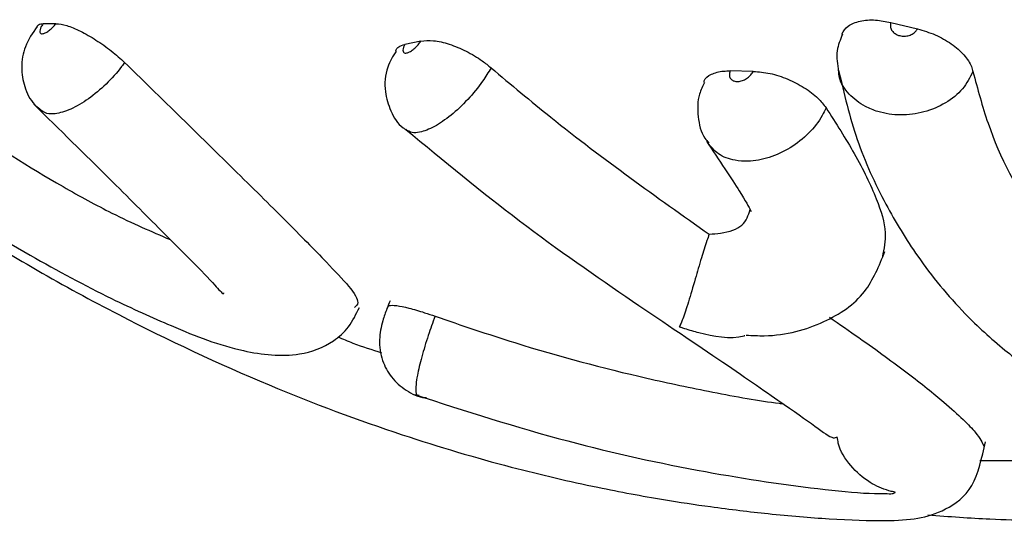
# Model space of a CAD drawing. Header units: millimetres. Extents: x 69 to 135, y 39 to 174.
# Tile 192 of 199: x 87.571 to 88.626, y 172.07 to 172.608. Entities that reach past the tile are written whole.
import ezdxf

# ---------------------------------------------------------------- set-up
doc = ezdxf.new("R2010")
doc.units = ezdxf.units.MM

msp = doc.modelspace()

# ---------------------------------------------------------------- linework, layer by layer
at = {"color": 7, "linetype": 'Continuous', "lineweight": 25}
for p, q in [((87.60952, 172.6037), (87.59573, 172.60364)), ((88.50472, 172.60503), (88.53323, 172.59816)), ((88.00074, 172.58509), (87.98365, 172.58148)), ((88.35723, 172.55261), (88.33241, 172.55308)), ((88.27791, 172.27917), (88.27826, 172.27882)), ((88.60013, 172.13559), (88.61959, 172.13549)), ((88.61959, 172.13549), (88.86666, 172.13549))]:
    msp.add_line(p, q, dxfattribs=at)
for points, knots in [([(87.58925, 172.60069), (87.58447, 172.59374), (87.57536, 172.5805), (87.57156, 172.55739), (87.5752, 172.53583), (87.58254, 172.51993), (87.59029, 172.5138), (87.59221, 172.51228)], [0, 0, 0, 0, 0.2578923, 0.4911045, 0.6999671, 0.9255025, 1, 1, 1, 1]), ([(87.58912, 172.60077), (87.59014, 172.60192), (87.59157, 172.60352), (87.59482, 172.60361), (87.59573, 172.60364)], [0, 0, 0, 0, 0.7189537, 1, 1, 1, 1]), ([(87.59573, 172.60364), (87.59545, 172.60323), (87.59428, 172.60156), (87.59275, 172.59871), (87.5919, 172.59567), (87.59232, 172.59358), (87.59376, 172.59281), (87.59594, 172.59299), (87.59875, 172.5941), (87.60242, 172.59652), (87.60624, 172.59984), (87.60842, 172.60241), (87.60952, 172.6037)], [0, 0, 0, 0, 0.03555358, 0.14608523, 0.25711924, 0.3689365, 0.48133198, 0.55270662, 0.6643943, 0.77613898, 0.88736034, 1, 1, 1, 1]), ([(87.60952, 172.6037), (87.61309, 172.60332), (87.62021, 172.60255), (87.63561, 172.59608), (87.65236, 172.58654), (87.66925, 172.57464), (87.67851, 172.56623), (87.68312, 172.56204)], [0, 0, 0, 0, 0.2005523, 0.4011123, 0.60153, 0.8019279, 1, 1, 1, 1]), ([(88.45213, 172.59256), (88.45406, 172.59564), (88.458, 172.6019), (88.47115, 172.60703), (88.4873, 172.60838), (88.49919, 172.60609), (88.50472, 172.60503)], [0, 0, 0, 0, 0.2521697, 0.5127324, 0.7733049, 1, 1, 1, 1]), ([(88.50472, 172.60503), (88.50452, 172.60427), (88.50397, 172.60219), (88.50446, 172.5987), (88.50659, 172.59506), (88.50972, 172.59258), (88.51355, 172.59089), (88.51792, 172.59008), (88.52308, 172.59055), (88.52778, 172.59234), (88.53132, 172.59502), (88.53265, 172.59721), (88.53323, 172.59816)], [0, 0, 0, 0, 0.0641945, 0.1749356, 0.2855653, 0.396451, 0.4656353, 0.5776057, 0.689562, 0.8015644, 0.9133744, 1, 1, 1, 1]), ([(88.45286, 172.5923), (88.45044, 172.5865), (88.44511, 172.57369), (88.44744, 172.55996), (88.44871, 172.55245)], [0, 0, 0, 0, 0.4536903, 1, 1, 1, 1]), ([(88.53323, 172.59816), (88.53968, 172.59625), (88.55256, 172.59244), (88.57013, 172.58232), (88.58377, 172.57037), (88.59074, 172.55993), (88.59231, 172.55412), (88.59278, 172.55235)], [0, 0, 0, 0, 0.2255188, 0.4510389, 0.6763987, 0.9017105, 1, 1, 1, 1]), ([(87.97383, 172.57469), (87.97465, 172.57625), (87.97641, 172.57956), (87.98115, 172.58082), (87.98365, 172.58148)], [0, 0, 0, 0, 0.472233, 1, 1, 1, 1]), ([(87.98365, 172.58148), (87.98312, 172.58044), (87.98196, 172.57813), (87.98138, 172.57516), (87.98197, 172.57297), (87.98355, 172.57214), (87.98582, 172.57227), (87.98868, 172.57334), (87.99239, 172.57576), (87.99611, 172.5791), (87.99894, 172.58239), (88.00028, 172.5844), (88.00074, 172.58509)], [0, 0, 0, 0, 0.0918399, 0.2029676, 0.3142319, 0.4256078, 0.4953884, 0.60695, 0.7185101, 0.829987, 0.9413841, 1, 1, 1, 1]), ([(88.00074, 172.58509), (88.00506, 172.58552), (88.01369, 172.58639), (88.03109, 172.58229), (88.04934, 172.57467), (88.06492, 172.56541), (88.07295, 172.5589), (88.07605, 172.55638)], [0, 0, 0, 0, 0.2161056, 0.4322223, 0.6481921, 0.8641313, 1, 1, 1, 1]), ([(87.97435, 172.57441), (87.97088, 172.56881), (87.96272, 172.55566), (87.96118, 172.53215), (87.96785, 172.50975), (87.97635, 172.49534), (87.98368, 172.49082), (87.9846, 172.49026)], [0, 0, 0, 0, 0.2111071, 0.4959917, 0.7245546, 0.9655298, 1, 1, 1, 1]), ([(87.43214, 172.55649), (87.45734, 172.53664), (87.51582, 172.49057), (87.59906, 172.43842), (87.67618, 172.39626), (87.71168, 172.38102), (87.73187, 172.37235)], [0, 0, 0, 0, 0.2606758, 0.6049801, 0.7752449, 1, 1, 1, 1]), ([(87.68312, 172.56204), (87.70076, 172.54488), (87.74295, 172.50382), (87.80143, 172.44619), (87.8578, 172.39105), (87.9065, 172.34094), (87.93827, 172.30757), (87.93126, 172.30092), (87.92965, 172.2994)], [0, 0, 0, 0, 0.1284807, 0.3073615, 0.4885479, 0.6696518, 0.9241832, 1, 1, 1, 1]), ([(88.07605, 172.55638), (88.09737, 172.53849), (88.17519, 172.4732), (88.25326, 172.41808), (88.30994, 172.37806)], [0, 0, 0, 0, 0.27397791, 1, 1, 1, 1]), ([(88.30435, 172.54112), (88.30441, 172.54154), (88.30489, 172.54529), (88.31184, 172.54985), (88.32214, 172.55299), (88.32999, 172.55306), (88.33241, 172.55308)], [0, 0, 0, 0, 0.0483115, 0.4374765, 0.8266879, 1, 1, 1, 1]), ([(88.33241, 172.55308), (88.33234, 172.55291), (88.33179, 172.55142), (88.33136, 172.54864), (88.33228, 172.54528), (88.33466, 172.54284), (88.33779, 172.54176), (88.34146, 172.54164), (88.34548, 172.54249), (88.35002, 172.54471), (88.354, 172.54791), (88.35623, 172.55074), (88.35708, 172.55233), (88.35723, 172.55261)], [0, 0, 0, 0, 0.0144161, 0.1255723, 0.2369649, 0.3486999, 0.4606683, 0.5312251, 0.6427517, 0.7543004, 0.8656367, 0.9766997, 1, 1, 1, 1]), ([(88.35723, 172.55261), (88.36311, 172.55213), (88.37487, 172.55116), (88.39435, 172.5447), (88.41231, 172.53541), (88.42683, 172.52448), (88.4326, 172.51703), (88.43528, 172.51359)], [0, 0, 0, 0, 0.2057745, 0.4115532, 0.6171914, 0.8227975, 1, 1, 1, 1]), ([(88.44872, 172.55377), (88.45456, 172.52872), (88.46622, 172.47875), (88.49676, 172.41253), (88.53461, 172.34986), (88.57734, 172.29794), (88.62349, 172.25559), (88.66792, 172.22288), (88.71844, 172.19275), (88.79501, 172.15712), (88.9057, 172.12186), (89.05188, 172.09389), (89.21215, 172.07692), (89.3818, 172.06958), (89.56313, 172.07207), (89.70943, 172.08077), (89.80112, 172.09687), (89.83351, 172.10256)], [0, 0, 0, 0, 0.0593947, 0.1184947, 0.1696302, 0.231495, 0.2745938, 0.3101391, 0.3500436, 0.39745, 0.4771292, 0.5617377, 0.650361, 0.7407032, 0.8246142, 0.9380318, 1, 1, 1, 1]), ([(88.59278, 172.55235), (88.59775, 172.53372), (88.61291, 172.47683), (88.65783, 172.39113), (88.7299, 172.31351), (88.81701, 172.25952), (88.9047, 172.22313), (89.00539, 172.19583), (89.10956, 172.17693), (89.21391, 172.16421), (89.32935, 172.15589), (89.42533, 172.15341), (89.4782, 172.15598), (89.48693, 172.15641)], [0, 0, 0, 0, 0.0707033, 0.215782, 0.3603743, 0.4494353, 0.5384501, 0.6270132, 0.7156991, 0.7942235, 0.8725532, 0.9789505, 1, 1, 1, 1]), ([(88.30505, 172.54083), (88.30299, 172.53673), (88.29725, 172.52527), (88.29736, 172.50412), (88.30125, 172.48525), (88.30804, 172.47748), (88.30952, 172.47578)], [0, 0, 0, 0, 0.1982675, 0.5530035, 0.9020507, 1, 1, 1, 1]), ([(87.58564, 172.51742), (87.61344, 172.49017), (87.66499, 172.43964), (87.73285, 172.37133), (87.77294, 172.33201), (87.78872, 172.31326), (87.78947, 172.31472), (87.78966, 172.31509)], [0, 0, 0, 0, 0.2769189, 0.5134634, 0.8561977, 0.9637863, 1, 1, 1, 1]), ([(87.35633, 172.51297), (87.39496, 172.48233), (87.46638, 172.42567), (87.57585, 172.35763), (87.66343, 172.31076), (87.74248, 172.27539), (87.80194, 172.2521), (87.86616, 172.24503), (87.90339, 172.25935), (87.92457, 172.27827), (87.93133, 172.29235), (87.93482, 172.29961)], [0, 0, 0, 0, 0.191508, 0.3540383, 0.4872799, 0.5916516, 0.7334788, 0.8388546, 0.9126789, 0.9549649, 1, 1, 1, 1]), ([(88.43528, 172.51359), (88.44588, 172.49694), (88.46798, 172.46223), (88.48979, 172.41752), (88.50125, 172.38022), (88.49736, 172.36233), (88.49559, 172.35417)], [0, 0, 0, 0, 0.2647518, 0.5519319, 0.7956656, 1, 1, 1, 1]), ([(87.98457, 172.49039), (88.02519, 172.45688), (88.10692, 172.38947), (88.22646, 172.30686), (88.32596, 172.24015), (88.39308, 172.19384), (88.4286, 172.1686), (88.44226, 172.15843), (88.44566, 172.16032), (88.4463, 172.16068)], [0, 0, 0, 0, 0.1863035, 0.374846, 0.5454562, 0.7002108, 0.8406598, 0.9699875, 1, 1, 1, 1]), ([(88.30701, 172.47776), (88.32057, 172.4575), (88.34623, 172.41915), (88.35206, 172.40789), (88.35481, 172.40258)], [0, 0, 0, 0, 0.5285153, 1, 1, 1, 1]), ([(87.39979, 172.46874), (87.43443, 172.44251), (87.52044, 172.37737), (87.66935, 172.29304), (87.831, 172.21684), (87.97445, 172.16356), (88.09245, 172.12881), (88.18515, 172.10731), (88.25552, 172.09427), (88.31627, 172.08509), (88.37687, 172.0778), (88.44319, 172.07219), (88.49894, 172.07049), (88.53386, 172.07248), (88.56245, 172.08098), (88.59493, 172.10379), (88.60237, 172.13837), (88.60608, 172.1556)], [0, 0, 0, 0, 0.0788126, 0.1957251, 0.300117, 0.3917166, 0.469631, 0.5346739, 0.5866014, 0.6254898, 0.6750641, 0.7319822, 0.7964485, 0.8494384, 0.9006003, 0.9504615, 1, 1, 1, 1]), ([(88.30994, 172.37806), (88.31404, 172.37837), (88.32874, 172.3795), (88.34822, 172.38637), (88.35187, 172.39836), (88.35373, 172.40446)], [0, 0, 0, 0, 0.1597527, 0.572323, 1, 1, 1, 1]), ([(88.30994, 172.37806), (88.30913, 172.37578), (88.30628, 172.36771), (88.301, 172.35105), (88.29422, 172.32768), (88.28751, 172.30444), (88.28273, 172.29007), (88.28002, 172.28328), (88.27902, 172.281), (88.27851, 172.27993), (88.27826, 172.27946), (88.27812, 172.27926), (88.27802, 172.27918), (88.27794, 172.27917), (88.27791, 172.27917)], [0, 0, 0, 0, 0.0555102, 0.1967485, 0.3754513, 0.6066744, 0.8420571, 0.9198241, 0.9624017, 0.9831935, 0.9926594, 0.9969715, 0.9990895, 1, 1, 1, 1]), ([(88.34966, 172.26985), (88.35616, 172.26953), (88.3875, 172.26797), (88.43354, 172.28142), (88.47871, 172.31123), (88.4921, 172.34419), (88.49829, 172.35942)], [0, 0, 0, 0, 0.0875528, 0.4220295, 0.7329547, 1, 1, 1, 1]), ([(87.9678, 172.30671), (87.96662, 172.30395), (87.96364, 172.29697), (87.9589, 172.28276), (87.95529, 172.26517), (87.95826, 172.24307), (87.9686, 172.22392), (87.98458, 172.21015), (87.9986, 172.20299), (88.0064, 172.2029), (88.00693, 172.20289)], [0, 0, 0, 0, 0.068641, 0.1741177, 0.3395459, 0.5112876, 0.6633887, 0.8232114, 0.9879509, 1, 1, 1, 1]), ([(87.96513, 172.29896), (87.96529, 172.3), (87.96562, 172.30207), (87.97404, 172.30191), (87.98731, 172.29925), (88.00223, 172.29494), (88.01221, 172.29147), (88.01597, 172.29017)], [0, 0, 0, 0, 0.2172897, 0.4345823, 0.6517542, 0.8689032, 1, 1, 1, 1]), ([(88.01597, 172.29017), (88.01349, 172.28332), (88.00812, 172.26853), (88.00139, 172.24606), (87.9972, 172.22846), (87.99511, 172.215), (87.99498, 172.2055), (87.99759, 172.20543), (87.99893, 172.20539)], [0, 0, 0, 0, 0.1555948, 0.3356703, 0.5157524, 0.6283465, 0.8082987, 1, 1, 1, 1]), ([(88.01597, 172.29017), (88.04438, 172.28047), (88.11956, 172.25479), (88.21994, 172.22819), (88.31435, 172.20845), (88.36486, 172.19913), (88.38777, 172.1966), (88.38909, 172.19646)], [0, 0, 0, 0, 0.2285007, 0.6047161, 0.7927101, 0.9880632, 1, 1, 1, 1]), ([(88.439, 172.28899), (88.44973, 172.28156), (88.48264, 172.2588), (88.5254, 172.22761), (88.57065, 172.19123), (88.59823, 172.16425), (88.60261, 172.15491), (88.60463, 172.15062)], [0, 0, 0, 0, 0.0872828, 0.2676283, 0.4586346, 0.750947, 1, 1, 1, 1]), ([(88.27826, 172.27882), (88.27831, 172.27882), (88.2784, 172.27881), (88.27885, 172.27869), (88.2805, 172.2781), (88.28715, 172.27577), (88.30914, 172.26965), (88.33214, 172.26516), (88.34792, 172.26938), (88.34813, 172.26944)], [0, 0, 0, 0, 0.002155, 0.0052606, 0.0195009, 0.0759505, 0.30188, 0.9907384, 1, 1, 1, 1]), ([(87.91156, 172.26812), (87.917, 172.26583), (87.93292, 172.25913), (87.94838, 172.25426), (87.95854, 172.25106)], [0, 0, 0, 0, 0.3421017, 1, 1, 1, 1]), ([(87.99384, 172.20628), (88.04848, 172.18871), (88.15182, 172.15549), (88.30164, 172.12279), (88.41271, 172.10623), (88.47795, 172.09997), (88.4952, 172.10011), (88.49901, 172.10014)], [0, 0, 0, 0, 0.3160596, 0.5977302, 0.849797, 0.9668625, 1, 1, 1, 1]), ([(88.49901, 172.10023), (88.50155, 172.09998), (88.50555, 172.09959), (88.50863, 172.10066), (88.50948, 172.10121), (88.50952, 172.10133), (88.50943, 172.10141), (88.50922, 172.10149), (88.50871, 172.10163), (88.50647, 172.10213), (88.49724, 172.10443), (88.48018, 172.11188), (88.46109, 172.12916), (88.44906, 172.1472), (88.44761, 172.15859), (88.44732, 172.16084)], [0, 0, 0, 0, 0.1885109, 0.297742, 0.3102289, 0.3162779, 0.3198433, 0.3226931, 0.3255348, 0.3343419, 0.3754262, 0.5407434, 0.7455288, 0.9498609, 1, 1, 1, 1]), ([(88.54438, 172.07722), (88.56712, 172.07555), (88.62417, 172.07135), (88.67085, 172.07119), (88.69892, 172.0711)], [0, 0, 0, 0, 0.3987289, 1, 1, 1, 1])]:
    msp.add_open_spline(points, degree=3, knots=knots, dxfattribs=at)
at = {"color": 1, "linetype": 'Continuous', "lineweight": 25}
for points, knots in [([(87.68312, 172.56204), (87.68206, 172.56058), (87.67626, 172.55263), (87.66357, 172.53849), (87.64439, 172.52246), (87.62503, 172.51119), (87.60999, 172.50684), (87.59823, 172.50687), (87.59403, 172.51039), (87.59163, 172.51241)], [0, 0, 0, 0, 0.0393394, 0.2136506, 0.3887588, 0.5644072, 0.7397173, 0.8515913, 1, 1, 1, 1]), ([(88.07605, 172.55638), (88.07313, 172.55156), (88.06617, 172.54004), (88.05126, 172.52197), (88.03311, 172.50491), (88.01488, 172.49249), (88.00091, 172.48715), (87.99033, 172.48618), (87.98668, 172.48897), (87.98466, 172.49051)], [0, 0, 0, 0, 0.1177848, 0.2814785, 0.4452068, 0.6088077, 0.772298, 0.8745633, 1, 1, 1, 1]), ([(88.59278, 172.55235), (88.5895, 172.54597), (88.58288, 172.53313), (88.5639, 172.51791), (88.54062, 172.50802), (88.51505, 172.50474), (88.49342, 172.50797), (88.47436, 172.51571), (88.45924, 172.52764), (88.44947, 172.54174), (88.44882, 172.55108), (88.44863, 172.55375)], [0, 0, 0, 0, 0.1237983, 0.2490762, 0.3743623, 0.4994522, 0.6245508, 0.7019279, 0.8261084, 0.9502583, 1, 1, 1, 1]), ([(88.43528, 172.51359), (88.43397, 172.51079), (88.42954, 172.50129), (88.41736, 172.48573), (88.39737, 172.4699), (88.37434, 172.45931), (88.35378, 172.45568), (88.33505, 172.45705), (88.31888, 172.46279), (88.31183, 172.47181), (88.30844, 172.47614)], [0, 0, 0, 0, 0.0595959, 0.2026268, 0.3459309, 0.4894403, 0.6328029, 0.7234312, 0.8671975, 1, 1, 1, 1])]:
    msp.add_open_spline(points, degree=3, knots=knots, dxfattribs=at)

doc.saveas('drawing.dxf')
